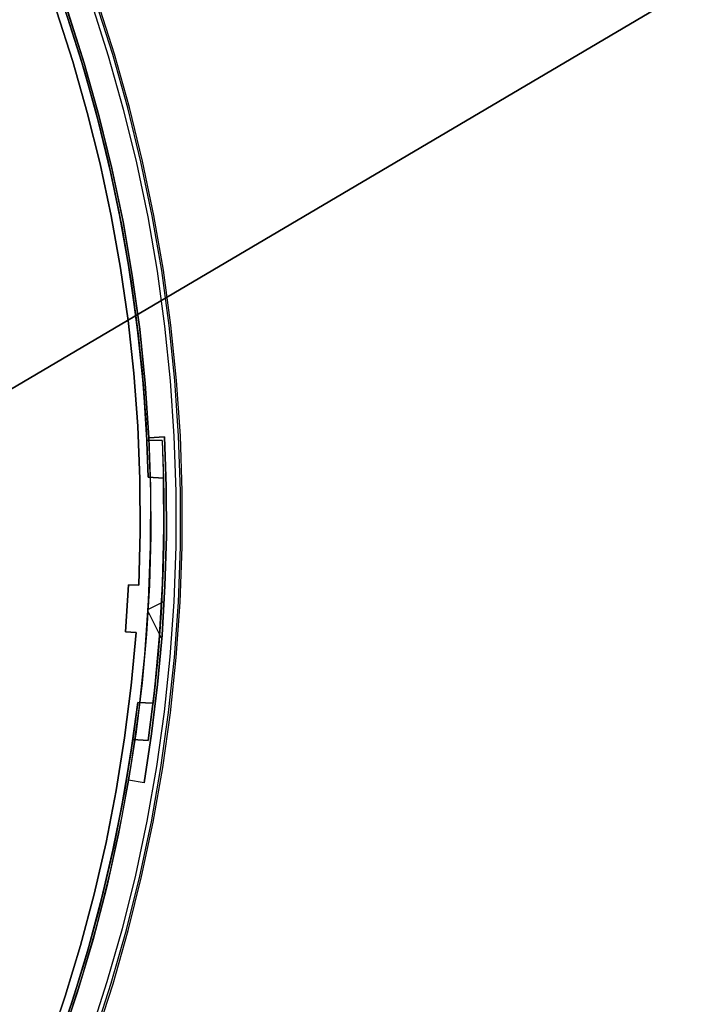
# Model space of a CAD drawing. Header units: millimetres. Extents: x 10871 to 12032, y -2698 to -1680.
# Tile 179 of 183: x 11589 to 11653, y -2094 to -2000. Entities that reach past the tile are written whole.
import ezdxf

# ---------------------------------------------------------------- set-up
doc = ezdxf.new("R2010")
doc.units = ezdxf.units.MM
for name, color, linetype in [('1', 7, 'Continuous'), ('color', 7, 'Continuous'), ('luz', 7, 'Continuous')]:
    doc.layers.add(name, color=color, linetype=linetype)

msp = doc.modelspace()

# ---------------------------------------------------------------- linework, layer by layer
at = {"layer": '1', "color": 7, "true_color": 0xffffff}
for p, q in [((12021.945, -1779.154, 62.141), (11536.405, -2065.653, 62.141)), ((11797.497, -1911.592, 57.796), (11573.039, -2044.037, 59.362)), ((11573.039, -2044.037, 59.362), (11797.497, -1911.592, 57.796)), ((11797.638, -1911.509, 63.7), (11573.321, -2043.87, 65.367)), ((11573.321, -2043.87, 65.367), (11797.638, -1911.509, 63.7))]:
    msp.add_line(p, q, dxfattribs=at)
at = {"layer": 'color', "color": 254, "true_color": 0xcad1ee}
for p, q in [((11597.75, -2003.314, -19.606), (11596.144, -1998.288, -19.606)), ((11597.909, -2003.266, -20.157), (11596.301, -1998.235, -20.157)), ((11597.909, -2003.266, -44.496), (11596.301, -1998.235, -44.496)), ((11597.909, -2003.266, -32.327), (11596.301, -1998.235, -32.327)), ((11593.944, -2003.973, -19.966), (11592.393, -1999.166, -19.966)), ((11593.944, -2003.973, -39.296), (11592.393, -1999.166, -39.296)), ((11592.393, -1999.166, -29.631), (11593.944, -2003.973, -29.631)), ((11595.036, -2004.13, -44.496), (11593.46, -1999.197, -44.496)), ((11593.464, -1999.208, -39.296), (11595.04, -2004.144, -39.296)), ((11593.464, -1999.208, -41.896), (11595.04, -2004.144, -41.896)), ((11595.726, -1998.43, -19.237), (11597.327, -2003.441, -19.237)), ((11595.33, -2008.83, -19.966), (11593.944, -2003.973, -19.966)), ((11595.33, -2008.83, -39.296), (11593.944, -2003.973, -39.296)), ((11593.944, -2003.973, -29.631), (11595.33, -2008.83, -29.631)), ((11597.327, -2003.441, -19.237), (11598.754, -2008.505, -19.237)), ((11599.181, -2008.392, -19.606), (11597.75, -2003.314, -19.606)), ((11599.341, -2008.35, -20.157), (11597.909, -2003.266, -20.157)), ((11599.341, -2008.35, -44.496), (11597.909, -2003.266, -44.496)), ((11599.341, -2008.35, -32.327), (11597.909, -2003.266, -32.327)), ((11596.44, -2009.114, -44.496), (11595.036, -2004.13, -44.496)), ((11595.04, -2004.144, -39.296), (11596.445, -2009.131, -39.296)), ((11595.04, -2004.144, -41.896), (11596.445, -2009.131, -41.896)), ((11598.754, -2008.505, -19.237), (11600.005, -2013.614, -19.237)), ((11600.436, -2013.517, -19.606), (11599.181, -2008.392, -19.606)), ((11600.598, -2013.48, -20.157), (11599.341, -2008.35, -20.157)), ((11600.598, -2013.48, -44.496), (11599.341, -2008.35, -44.496)), ((11600.598, -2013.48, -32.327), (11599.341, -2008.35, -32.327)), ((11596.552, -2013.731, -19.966), (11595.33, -2008.83, -19.966)), ((11596.552, -2013.731, -39.296), (11595.33, -2008.83, -39.296)), ((11595.33, -2008.83, -29.631), (11596.552, -2013.731, -29.631)), ((11597.672, -2014.143, -44.496), (11596.44, -2009.114, -44.496)), ((11596.445, -2009.131, -39.296), (11597.677, -2014.164, -39.296)), ((11596.445, -2009.131, -41.896), (11597.677, -2014.164, -41.896)), ((11597.606, -2018.67, -19.966), (11596.552, -2013.731, -19.966)), ((11597.606, -2018.67, -39.296), (11596.552, -2013.731, -39.296)), ((11596.552, -2013.731, -29.631), (11597.606, -2018.67, -29.631)), ((11598.73, -2019.212, -44.496), (11597.672, -2014.143, -44.496)), ((11597.677, -2014.164, -39.296), (11598.734, -2019.236, -39.296)), ((11597.677, -2014.164, -41.896), (11598.734, -2019.236, -41.896)), ((11600.005, -2013.614, -19.237), (11601.079, -2018.764, -19.237)), ((11601.514, -2018.682, -19.606), (11600.436, -2013.517, -19.606)), ((11601.676, -2018.651, -20.157), (11600.598, -2013.48, -20.157)), ((11601.676, -2018.651, -44.496), (11600.598, -2013.48, -44.496)), ((11601.676, -2018.651, -32.327), (11600.598, -2013.48, -32.327)), ((11598.493, -2023.643, -19.966), (11597.606, -2018.67, -19.966)), ((11598.493, -2023.643, -39.296), (11597.606, -2018.67, -39.296)), ((11597.606, -2018.67, -29.631), (11598.493, -2023.643, -29.631)), ((11601.079, -2018.764, -19.237), (11601.975, -2023.948, -19.237)), ((11602.412, -2023.881, -19.606), (11601.514, -2018.682, -19.606)), ((11602.576, -2023.855, -20.157), (11601.676, -2018.651, -20.157)), ((11602.576, -2023.855, -44.496), (11601.676, -2018.651, -44.496)), ((11602.576, -2023.855, -32.327), (11601.676, -2018.651, -32.327)), ((11599.611, -2024.315, -44.496), (11598.73, -2019.212, -44.496)), ((11598.734, -2019.236, -39.296), (11599.616, -2024.342, -39.296)), ((11598.734, -2019.236, -41.896), (11599.616, -2024.342, -41.896)), ((11599.21, -2028.642, -19.966), (11598.493, -2023.643, -19.966)), ((11599.21, -2028.642, -39.296), (11598.493, -2023.643, -39.296)), ((11598.493, -2023.643, -29.631), (11599.21, -2028.642, -29.631)), ((11600.317, -2029.445, -44.496), (11599.611, -2024.315, -44.496)), ((11599.616, -2024.342, -39.296), (11600.32, -2029.475, -39.296)), ((11599.616, -2024.342, -41.896), (11600.32, -2029.475, -41.896)), ((11601.975, -2023.948, -19.237), (11602.692, -2029.16, -19.237)), ((11603.131, -2029.107, -19.606), (11602.412, -2023.881, -19.606)), ((11603.295, -2029.088, -20.157), (11602.576, -2023.855, -20.157)), ((11603.295, -2029.088, -44.496), (11602.576, -2023.855, -44.496)), ((11603.295, -2029.088, -32.327), (11602.576, -2023.855, -32.327)), ((11599.758, -2033.663, -19.966), (11599.21, -2028.642, -19.966)), ((11599.758, -2033.663, -39.296), (11599.21, -2028.642, -39.296)), ((11599.21, -2028.642, -29.631), (11599.758, -2033.663, -29.631)), ((11602.692, -2029.16, -19.237), (11603.228, -2034.393, -19.237)), ((11603.668, -2034.356, -19.606), (11603.131, -2029.107, -19.606)), ((11603.834, -2034.342, -20.157), (11603.295, -2029.088, -20.157)), ((11603.834, -2034.342, -44.496), (11603.295, -2029.088, -44.496)), ((11603.834, -2034.342, -32.327), (11603.295, -2029.088, -32.327)), ((11600.844, -2034.596, -44.496), (11600.317, -2029.445, -44.496)), ((11600.32, -2029.475, -39.296), (11600.847, -2034.629, -39.296)), ((11600.32, -2029.475, -41.896), (11600.847, -2034.629, -41.896)), ((11600.135, -2038.7, -19.966), (11599.758, -2033.663, -19.966)), ((11600.135, -2038.7, -39.296), (11599.758, -2033.663, -39.296)), ((11599.758, -2033.663, -29.631), (11600.135, -2038.7, -29.631)), ((11601.194, -2039.762, -44.496), (11600.844, -2034.596, -44.496)), ((11600.847, -2034.629, -39.296), (11601.196, -2039.798, -39.296)), ((11600.847, -2034.629, -41.896), (11601.196, -2039.798, -41.896)), ((11603.228, -2034.393, -19.237), (11603.583, -2039.642, -19.237)), ((11604.025, -2039.62, -19.606), (11603.668, -2034.356, -19.606)), ((11604.19, -2039.612, -20.157), (11603.834, -2034.342, -20.157)), ((11604.19, -2039.612, -44.496), (11603.834, -2034.342, -44.496)), ((11604.19, -2039.612, -32.327), (11603.834, -2034.342, -32.327)), ((11600.341, -2043.747, -19.966), (11600.135, -2038.7, -19.966)), ((11600.341, -2043.747, -39.296), (11600.135, -2038.7, -39.296)), ((11600.135, -2038.7, -29.631), (11600.341, -2043.747, -29.631)), ((11603.583, -2039.642, -19.237), (11603.757, -2044.9, -19.237)), ((11604.199, -2044.893, -19.606), (11604.025, -2039.62, -19.606)), ((11604.365, -2044.891, -20.157), (11604.19, -2039.612, -20.157)), ((11604.365, -2044.891, -44.496), (11604.19, -2039.612, -44.496)), ((11604.365, -2044.891, -32.327), (11604.19, -2039.612, -32.327)), ((11601.365, -2044.938, -44.496), (11601.194, -2039.762, -44.496)), ((11601.196, -2039.798, -39.296), (11602.677, -2039.724, -39.296)), ((11601.196, -2039.798, -42.796), (11602.677, -2039.724, -42.796)), ((11602.677, -2039.724, -41.046), (11601.196, -2039.798, -41.046)), ((11601.196, -2039.798, -42.796), (11601.357, -2044.47, -42.796)), ((11601.196, -2039.798, -39.296), (11601.196, -2039.798, -42.796)), ((11601.936, -2039.761, -42.796), (11601.936, -2039.761, -39.296)), ((11602.677, -2039.724, -39.296), (11602.84, -2044.442, -39.296)), ((11602.677, -2039.724, -42.796), (11602.677, -2039.724, -39.296)), ((11602.84, -2044.442, -42.796), (11602.677, -2039.724, -42.796)), ((11602.677, -2039.724, -41.046), (11602.84, -2044.442, -41.046)), ((11600.376, -2048.798, -19.966), (11600.341, -2043.747, -19.966)), ((11600.376, -2048.798, -39.296), (11600.341, -2043.747, -39.296)), ((11600.341, -2043.747, -29.631), (11600.376, -2048.798, -29.631)), ((11601.357, -2044.47, -42.796), (11601.372, -2049.145, -42.796)), ((11601.357, -2050.116, -44.496), (11601.365, -2044.938, -44.496)), ((11602.84, -2044.442, -39.296), (11602.855, -2049.163, -39.296)), ((11602.855, -2049.163, -42.796), (11602.84, -2044.442, -42.796)), ((11602.84, -2044.442, -41.046), (11602.855, -2049.163, -41.046)), ((11603.757, -2044.9, -19.237), (11603.749, -2050.161, -19.237)), ((11604.191, -2050.169, -19.606), (11604.199, -2044.893, -19.606)), ((11604.357, -2050.172, -20.157), (11604.365, -2044.891, -20.157)), ((11604.357, -2050.172, -44.496), (11604.365, -2044.891, -44.496)), ((11604.357, -2050.172, -32.327), (11604.365, -2044.891, -32.327)), ((11600.24, -2053.847, -19.966), (11600.376, -2048.798, -19.966)), ((11600.24, -2053.847, -39.296), (11600.376, -2048.798, -39.296)), ((11600.376, -2048.798, -29.631), (11600.24, -2053.847, -29.631)), ((11601.372, -2049.145, -42.796), (11601.242, -2053.818, -42.796)), ((11602.855, -2049.163, -39.296), (11602.724, -2053.883, -39.296)), ((11602.724, -2053.883, -42.796), (11602.855, -2049.163, -42.796)), ((11602.855, -2049.163, -41.046), (11602.724, -2053.883, -41.046)), ((11601.171, -2055.291, -44.496), (11601.357, -2050.116, -44.496)), ((11603.749, -2050.161, -19.237), (11603.56, -2055.418, -19.237)), ((11604.001, -2055.442, -19.606), (11604.191, -2050.169, -19.606)), ((11604.167, -2055.451, -20.157), (11604.357, -2050.172, -20.157)), ((11604.167, -2055.451, -44.496), (11604.357, -2050.172, -44.496)), ((11604.167, -2055.451, -32.327), (11604.357, -2050.172, -32.327)), ((11598.976, -2058.28, -19.539), (11599.242, -2053.788, -19.539)), ((11598.976, -2058.28, -39.296), (11599.242, -2053.788, -39.296)), ((11599.242, -2053.788, -29.418), (11598.976, -2058.28, -29.418)), ((11599.242, -2053.788, -19.539), (11600.24, -2053.847, -19.966)), ((11599.242, -2053.788, -39.296), (11599.242, -2053.788, -19.539)), ((11599.242, -2053.788, -39.296), (11600.24, -2053.847, -39.296)), ((11600.24, -2053.847, -29.418), (11599.242, -2053.788, -29.418)), ((11599.741, -2053.817, -39.296), (11599.741, -2053.817, -19.753)), ((11600.24, -2053.847, -19.966), (11600.24, -2053.847, -39.296)), ((11601.242, -2053.818, -42.796), (11600.966, -2058.485, -42.796)), ((11602.724, -2053.883, -39.296), (11602.445, -2058.595, -39.296)), ((11602.445, -2058.595, -42.796), (11602.724, -2053.883, -42.796)), ((11602.724, -2053.883, -41.046), (11602.445, -2058.595, -41.046)), ((11600.806, -2060.456, -44.496), (11601.171, -2055.291, -44.496)), ((11602.651, -2055.378, -42.796), (11601.123, -2056.144, -42.796)), ((11603.56, -2055.418, -19.237), (11603.189, -2060.666, -19.237)), ((11603.629, -2060.705, -19.606), (11604.001, -2055.442, -19.606)), ((11603.794, -2060.719, -20.157), (11604.167, -2055.451, -20.157)), ((11603.794, -2060.719, -44.496), (11604.167, -2055.451, -44.496)), ((11603.794, -2060.719, -32.327), (11604.167, -2055.451, -32.327)), ((11599.126, -2056.035, -19.539), (11599.126, -2056.035, -39.296)), ((11602.419, -2058.947, -42.796), (11601.111, -2056.339, -42.796)), ((11602.603, -2056.24, -39.296), (11602.603, -2056.24, -42.796)), ((11599.975, -2058.339, -19.966), (11598.976, -2058.28, -19.539)), ((11598.976, -2058.28, -19.539), (11598.976, -2058.28, -39.296)), ((11599.975, -2058.339, -39.296), (11598.976, -2058.28, -39.296)), ((11598.976, -2058.28, -29.418), (11599.975, -2058.339, -29.418)), ((11599.475, -2058.309, -39.296), (11599.475, -2058.309, -19.753)), ((11599.515, -2063.369, -19.966), (11599.975, -2058.339, -19.966)), ((11599.515, -2063.369, -39.296), (11599.975, -2058.339, -39.296)), ((11599.975, -2058.339, -29.631), (11599.515, -2063.369, -29.631)), ((11599.975, -2058.339, -39.296), (11599.975, -2058.339, -19.966)), ((11600.966, -2058.485, -42.796), (11600.545, -2063.141, -42.796)), ((11602.445, -2058.595, -39.296), (11602.02, -2063.297, -39.296)), ((11602.02, -2063.297, -42.796), (11602.445, -2058.595, -42.796)), ((11602.445, -2058.595, -41.046), (11602.02, -2063.297, -41.046)), ((11600.263, -2065.606, -44.496), (11600.806, -2060.456, -44.496)), ((11603.189, -2060.666, -19.237), (11602.637, -2065.898, -19.237)), ((11603.076, -2065.952, -19.606), (11603.629, -2060.705, -19.606)), ((11603.241, -2065.972, -20.157), (11603.794, -2060.719, -20.157)), ((11603.241, -2065.972, -44.496), (11603.794, -2060.719, -44.496)), ((11603.241, -2065.972, -32.327), (11603.794, -2060.719, -32.327)), ((11598.886, -2068.38, -19.966), (11599.515, -2063.369, -19.966)), ((11598.886, -2068.38, -39.296), (11599.515, -2063.369, -39.296)), ((11599.515, -2063.369, -29.631), (11598.886, -2068.38, -29.631)), ((11600.545, -2063.141, -42.796), (11599.979, -2067.781, -42.796)), ((11602.02, -2063.297, -39.296), (11601.449, -2067.984, -39.296)), ((11601.449, -2067.984, -42.796), (11602.02, -2063.297, -42.796)), ((11602.02, -2063.297, -41.046), (11601.449, -2067.984, -41.046)), ((11599.543, -2070.734, -44.496), (11600.263, -2065.606, -44.496)), ((11602.637, -2065.898, -19.237), (11601.905, -2071.107, -19.237)), ((11602.342, -2071.176, -19.606), (11603.076, -2065.952, -19.606)), ((11602.506, -2071.202, -20.157), (11603.241, -2065.972, -20.157)), ((11602.506, -2071.202, -44.496), (11603.241, -2065.972, -44.496)), ((11602.506, -2071.202, -32.327), (11603.241, -2065.972, -32.327)), ((11599.979, -2067.781, -42.796), (11599.269, -2072.402, -42.796)), ((11598.087, -2073.367, -19.966), (11598.886, -2068.38, -19.966)), ((11598.087, -2073.367, -39.296), (11598.886, -2068.38, -39.296)), ((11598.886, -2068.38, -29.631), (11598.087, -2073.367, -29.631)), ((11601.449, -2067.984, -39.296), (11600.731, -2072.65, -39.296)), ((11600.731, -2072.65, -42.796), (11601.449, -2067.984, -42.796)), ((11601.449, -2067.984, -41.046), (11600.731, -2072.65, -41.046)), ((11598.646, -2075.834, -44.496), (11599.543, -2070.734, -44.496)), ((11601.905, -2071.107, -19.237), (11600.994, -2076.289, -19.237)), ((11601.428, -2076.373, -19.606), (11602.342, -2071.176, -19.606)), ((11601.591, -2076.404, -20.157), (11602.506, -2071.202, -20.157)), ((11601.591, -2076.404, -44.496), (11602.506, -2071.202, -44.496)), ((11601.591, -2076.404, -32.327), (11602.506, -2071.202, -32.327)), ((11599.269, -2072.402, -39.296), (11598.314, -2077.494, -39.296)), ((11599.269, -2072.402, -41.896), (11598.314, -2077.494, -41.896)), ((11599.269, -2072.402, -42.796), (11599.269, -2072.402, -39.296)), ((11600.731, -2072.65, -42.796), (11599.269, -2072.402, -42.796)), ((11600.731, -2072.65, -39.296), (11599.269, -2072.402, -39.296)), ((11600.731, -2072.65, -41.046), (11599.269, -2072.402, -41.046)), ((11597.119, -2078.325, -19.966), (11598.087, -2073.367, -19.966)), ((11597.119, -2078.325, -39.296), (11598.087, -2073.367, -39.296)), ((11598.087, -2073.367, -29.631), (11597.119, -2078.325, -29.631)), ((11600, -2072.526, -42.796), (11600, -2072.526, -39.296)), ((11600.731, -2072.65, -39.296), (11600.731, -2072.65, -42.796)), ((11597.573, -2080.899, -44.496), (11598.646, -2075.834, -44.496)), ((11600.994, -2076.289, -19.237), (11599.905, -2081.435, -19.237)), ((11600.336, -2081.534, -19.606), (11601.428, -2076.373, -19.606)), ((11600.497, -2081.571, -20.157), (11601.591, -2076.404, -20.157)), ((11600.497, -2081.571, -44.496), (11601.591, -2076.404, -44.496)), ((11600.497, -2081.571, -32.327), (11601.591, -2076.404, -32.327)), ((11598.314, -2077.494, -39.296), (11597.184, -2082.55, -39.296)), ((11598.314, -2077.494, -41.896), (11597.184, -2082.55, -41.896)), ((11595.984, -2083.246, -19.966), (11597.119, -2078.325, -19.966)), ((11595.984, -2083.246, -39.296), (11597.119, -2078.325, -39.296)), ((11597.119, -2078.325, -29.631), (11595.984, -2083.246, -29.631)), ((11596.327, -2085.925, -44.496), (11597.573, -2080.899, -44.496)), ((11599.905, -2081.435, -19.237), (11598.638, -2086.541, -19.237)), ((11599.065, -2086.655, -19.606), (11600.336, -2081.534, -19.606)), ((11599.225, -2086.698, -20.157), (11600.497, -2081.571, -20.157)), ((11599.225, -2086.698, -44.496), (11600.497, -2081.571, -44.496)), ((11599.225, -2086.698, -32.327), (11600.497, -2081.571, -32.327)), ((11597.184, -2082.55, -39.296), (11595.88, -2087.565, -39.296)), ((11597.184, -2082.55, -41.896), (11595.88, -2087.565, -41.896)), ((11594.683, -2088.126, -19.966), (11595.984, -2083.246, -19.966)), ((11594.683, -2088.126, -39.296), (11595.984, -2083.246, -39.296)), ((11595.984, -2083.246, -29.631), (11594.683, -2088.126, -29.631)), ((11594.907, -2090.905, -44.496), (11596.327, -2085.925, -44.496)), ((11598.638, -2086.541, -19.237), (11597.196, -2091.601, -19.237)), ((11597.619, -2091.729, -19.606), (11599.065, -2086.655, -19.606)), ((11597.778, -2091.777, -20.157), (11599.225, -2086.698, -20.157)), ((11597.778, -2091.777, -44.496), (11599.225, -2086.698, -44.496)), ((11597.778, -2091.777, -32.327), (11599.225, -2086.698, -32.327)), ((11593.217, -2092.96, -19.966), (11594.683, -2088.126, -19.966)), ((11593.217, -2092.96, -39.296), (11594.683, -2088.126, -39.296)), ((11594.683, -2088.126, -29.631), (11593.217, -2092.96, -29.631)), ((11595.88, -2087.565, -39.296), (11594.403, -2092.531, -39.296)), ((11595.88, -2087.565, -41.896), (11594.403, -2092.531, -41.896)), ((11593.317, -2095.833, -44.496), (11594.907, -2090.905, -44.496)), ((11597.196, -2091.601, -19.237), (11595.58, -2096.607, -19.237)), ((11595.999, -2096.75, -19.606), (11597.619, -2091.729, -19.606)), ((11596.155, -2096.804, -20.157), (11597.778, -2091.777, -20.157)), ((11596.155, -2096.804, -44.496), (11597.778, -2091.777, -44.496)), ((11596.155, -2096.804, -32.327), (11597.778, -2091.777, -32.327)), ((11591.588, -2097.741, -19.966), (11593.217, -2092.96, -19.966)), ((11591.588, -2097.741, -39.296), (11593.217, -2092.96, -39.296)), ((11593.217, -2092.96, -29.631), (11591.588, -2097.741, -29.631)), ((11594.403, -2092.531, -39.296), (11592.756, -2097.443, -39.296)), ((11594.403, -2092.531, -41.896), (11592.756, -2097.443, -41.896))]:
    msp.add_line(p, q, dxfattribs=at)
at = {"layer": 'luz', "color": 254, "true_color": 0xcad1ee}
for p, q in [((11591.93, -1995.47, -42.746), (11593.603, -2000.256, -42.746)), ((11591.93, -1995.47, -41.996), (11593.603, -2000.256, -41.996)), ((11593.119, -1998.815, -39.746), (11594.678, -2003.64, -39.746)), ((11594.678, -2003.64, -40.496), (11593.119, -1998.815, -40.496)), ((11594.994, -2004.688, -41.246), (11593.45, -1999.794, -41.246)), ((11593.45, -1999.794, -41.246), (11594.994, -2004.688, -41.246)), ((11593.603, -2000.256, -42.746), (11595.114, -2005.096, -42.746)), ((11593.603, -2000.256, -41.996), (11595.114, -2005.096, -41.996)), ((11594.678, -2003.64, -39.746), (11596.074, -2008.515, -39.746)), ((11596.074, -2008.515, -40.496), (11594.678, -2003.64, -40.496)), ((11596.369, -2009.632, -41.246), (11594.994, -2004.688, -41.246)), ((11594.994, -2004.688, -41.246), (11596.369, -2009.632, -41.246)), ((11595.114, -2005.096, -42.746), (11596.46, -2009.985, -42.746)), ((11595.114, -2005.096, -41.996), (11596.46, -2009.985, -41.996)), ((11596.074, -2008.515, -39.746), (11597.304, -2013.434, -39.746)), ((11597.304, -2013.434, -40.496), (11596.074, -2008.515, -40.496)), ((11597.574, -2014.619, -41.246), (11596.369, -2009.632, -41.246)), ((11596.369, -2009.632, -41.246), (11597.574, -2014.619, -41.246)), ((11596.46, -2009.985, -42.746), (11597.64, -2014.916, -42.746)), ((11596.46, -2009.985, -41.996), (11597.64, -2014.916, -41.996)), ((11597.304, -2013.434, -39.746), (11598.367, -2018.392, -39.746)), ((11598.367, -2018.392, -40.496), (11597.304, -2013.434, -40.496)), ((11598.608, -2019.646, -41.246), (11597.574, -2014.619, -41.246)), ((11597.574, -2014.619, -41.246), (11598.608, -2019.646, -41.246)), ((11597.64, -2014.916, -42.746), (11598.653, -2019.885, -42.746)), ((11597.64, -2014.916, -41.996), (11598.653, -2019.885, -41.996)), ((11598.367, -2018.392, -39.746), (11599.261, -2023.383, -39.746)), ((11599.261, -2023.383, -40.496), (11598.367, -2018.392, -40.496)), ((11599.469, -2024.704, -41.246), (11598.608, -2019.646, -41.246)), ((11598.608, -2019.646, -41.246), (11599.469, -2024.704, -41.246)), ((11598.653, -2019.885, -42.746), (11599.496, -2024.885, -42.746)), ((11598.653, -2019.885, -41.996), (11599.496, -2024.885, -41.996)), ((11599.261, -2023.383, -39.746), (11599.986, -2028.401, -39.746)), ((11599.986, -2028.401, -40.496), (11599.261, -2023.383, -40.496)), ((11600.156, -2029.789, -41.246), (11599.469, -2024.704, -41.246)), ((11599.469, -2024.704, -41.246), (11600.156, -2029.789, -41.246)), ((11599.496, -2024.885, -42.746), (11600.17, -2029.91, -42.746)), ((11599.496, -2024.885, -41.996), (11600.17, -2029.91, -41.996)), ((11599.986, -2028.401, -39.746), (11600.541, -2033.441, -39.746)), ((11600.541, -2033.441, -40.496), (11599.986, -2028.401, -40.496)), ((11600.669, -2034.895, -41.246), (11600.156, -2029.789, -41.246)), ((11600.156, -2029.789, -41.246), (11600.669, -2034.895, -41.246)), ((11600.17, -2029.91, -42.746), (11600.674, -2034.956, -42.746)), ((11600.17, -2029.91, -41.996), (11600.674, -2034.956, -41.996)), ((11600.541, -2033.441, -39.746), (11600.924, -2038.497, -39.746)), ((11600.924, -2038.497, -40.496), (11600.541, -2033.441, -40.496)), ((11601.006, -2040.015, -41.246), (11600.669, -2034.895, -41.246)), ((11600.669, -2034.895, -41.246), (11601.006, -2040.015, -41.246)), ((11600.674, -2034.956, -42.746), (11601.006, -2040.015, -42.746)), ((11600.674, -2034.956, -41.996), (11601.006, -2040.015, -41.996)), ((11600.924, -2038.497, -39.746), (11601.137, -2043.563, -39.746)), ((11601.137, -2043.563, -40.496), (11600.924, -2038.497, -40.496)), ((11601.137, -2043.563, -41.246), (11601.006, -2040.015, -41.246)), ((11601.006, -2040.015, -41.246), (11602.46, -2040.066, -41.246)), ((11601.006, -2040.015, -42.746), (11602.46, -2040.066, -42.746)), ((11601.006, -2040.015, -42.746), (11601.006, -2040.015, -41.246)), ((11602.46, -2040.066, -41.996), (11601.006, -2040.015, -41.996)), ((11601.733, -2040.041, -42.746), (11601.733, -2040.041, -41.246)), ((11602.46, -2040.066, -42.746), (11602.617, -2045.069, -42.746)), ((11602.46, -2040.066, -42.746), (11602.46, -2040.066, -41.246)), ((11602.46, -2040.066, -41.246), (11602.589, -2043.649, -41.246)), ((11602.46, -2040.066, -41.996), (11602.617, -2045.069, -41.996)), ((11602.589, -2043.649, -41.246), (11601.137, -2043.563, -41.246)), ((11601.137, -2043.563, -41.246), (11601.137, -2043.563, -39.746)), ((11601.137, -2043.563, -39.746), (11602.589, -2043.649, -39.746)), ((11602.589, -2043.649, -40.496), (11601.137, -2043.563, -40.496)), ((11601.863, -2043.606, -41.246), (11601.863, -2043.606, -39.746)), ((11602.589, -2043.649, -41.246), (11602.589, -2043.649, -39.746)), ((11602.589, -2043.649, -39.746), (11602.628, -2048.654, -39.746)), ((11602.632, -2047.937, -41.246), (11602.589, -2043.649, -41.246)), ((11602.628, -2048.654, -40.496), (11602.589, -2043.649, -40.496)), ((11602.589, -2043.649, -41.246), (11602.632, -2047.937, -41.246)), ((11602.617, -2045.069, -42.746), (11602.608, -2050.075, -42.746)), ((11602.617, -2045.069, -41.996), (11602.608, -2050.075, -41.996)), ((11602.554, -2052.225, -41.246), (11602.632, -2047.937, -41.246)), ((11602.632, -2047.937, -41.246), (11602.554, -2052.225, -41.246)), ((11602.628, -2048.654, -39.746), (11602.5, -2053.658, -39.746)), ((11602.5, -2053.658, -40.496), (11602.628, -2048.654, -40.496)), ((11602.608, -2050.075, -42.746), (11602.434, -2055.077, -42.746)), ((11602.608, -2050.075, -41.996), (11602.434, -2055.077, -41.996)), ((11602.353, -2056.509, -41.246), (11602.554, -2052.225, -41.246)), ((11602.554, -2052.225, -41.246), (11602.353, -2056.509, -41.246)), ((11602.542, -2052.577, -41.246), (11602.542, -2052.577, -42.746)), ((11602.5, -2053.658, -39.746), (11602.207, -2058.655, -39.746)), ((11602.207, -2058.655, -40.496), (11602.5, -2053.658, -40.496)), ((11602.434, -2055.077, -42.746), (11602.094, -2060.071, -42.746)), ((11602.434, -2055.077, -41.996), (11602.094, -2060.071, -41.996)), ((11602.032, -2060.785, -41.246), (11602.353, -2056.509, -41.246)), ((11602.353, -2056.509, -41.246), (11602.032, -2060.785, -41.246)), ((11602.374, -2056.157, -41.246), (11602.374, -2056.157, -39.746)), ((11602.207, -2058.655, -39.746), (11601.749, -2063.639, -39.746)), ((11601.749, -2063.639, -40.496), (11602.207, -2058.655, -40.496)), ((11602.094, -2060.071, -42.746), (11601.589, -2065.051, -42.746)), ((11602.094, -2060.071, -41.996), (11601.589, -2065.051, -41.996)), ((11601.589, -2065.051, -41.246), (11602.032, -2060.785, -41.246)), ((11602.032, -2060.785, -41.246), (11601.589, -2065.051, -41.246)), ((11601.749, -2063.639, -39.746), (11601.126, -2068.606, -39.746)), ((11601.126, -2068.606, -40.496), (11601.749, -2063.639, -40.496)), ((11599.451, -2070.024, -42.746), (11600.135, -2065, -42.746)), ((11600.135, -2065, -41.996), (11599.451, -2070.024, -41.996)), ((11600.135, -2065, -41.246), (11599.674, -2068.521, -41.246)), ((11600.135, -2065, -42.746), (11600.135, -2065, -41.246)), ((11601.589, -2065.051, -41.246), (11600.135, -2065, -41.246)), ((11601.589, -2065.051, -42.746), (11600.135, -2065, -42.746)), ((11600.135, -2065, -41.996), (11601.589, -2065.051, -41.996)), ((11600.862, -2065.026, -42.746), (11600.862, -2065.026, -41.246)), ((11601.126, -2068.606, -41.246), (11601.589, -2065.051, -41.246)), ((11601.589, -2065.051, -42.746), (11601.589, -2065.051, -41.246)), ((11598.848, -2073.652, -41.246), (11599.674, -2068.521, -41.246)), ((11599.674, -2068.521, -41.246), (11598.848, -2073.652, -41.246)), ((11599.674, -2068.521, -39.746), (11598.871, -2073.527, -39.746)), ((11598.871, -2073.527, -40.496), (11599.674, -2068.521, -40.496)), ((11599.674, -2068.521, -41.246), (11599.674, -2068.521, -39.746)), ((11599.674, -2068.521, -41.246), (11601.126, -2068.606, -41.246)), ((11601.126, -2068.606, -39.746), (11599.674, -2068.521, -39.746)), ((11599.674, -2068.521, -40.496), (11601.126, -2068.606, -40.496)), ((11600.4, -2068.563, -41.246), (11600.4, -2068.563, -39.746)), ((11601.126, -2068.606, -41.246), (11601.126, -2068.606, -39.746)), ((11598.597, -2075.023, -42.746), (11599.451, -2070.024, -42.746)), ((11599.451, -2070.024, -41.996), (11598.597, -2075.023, -41.996)), ((11597.846, -2078.751, -41.246), (11598.848, -2073.652, -41.246)), ((11598.848, -2073.652, -41.246), (11597.846, -2078.751, -41.246)), ((11598.871, -2073.527, -39.746), (11597.899, -2078.504, -39.746)), ((11597.899, -2078.504, -40.496), (11598.871, -2073.527, -40.496)), ((11597.575, -2079.989, -42.746), (11598.597, -2075.023, -42.746)), ((11598.597, -2075.023, -41.996), (11597.575, -2079.989, -41.996)), ((11596.667, -2083.813, -41.246), (11597.846, -2078.751, -41.246)), ((11597.846, -2078.751, -41.246), (11596.667, -2083.813, -41.246)), ((11597.899, -2078.504, -39.746), (11596.759, -2083.445, -39.746)), ((11596.759, -2083.445, -40.496), (11597.899, -2078.504, -40.496)), ((11596.385, -2084.918, -42.746), (11597.575, -2079.989, -42.746)), ((11597.575, -2079.989, -41.996), (11596.385, -2084.918, -41.996)), ((11596.759, -2083.445, -39.746), (11595.452, -2088.344, -39.746)), ((11595.452, -2088.344, -40.496), (11596.759, -2083.445, -40.496)), ((11595.313, -2088.831, -41.246), (11596.667, -2083.813, -41.246)), ((11596.667, -2083.813, -41.246), (11595.313, -2088.831, -41.246)), ((11595.029, -2089.804, -42.746), (11596.385, -2084.918, -42.746)), ((11596.385, -2084.918, -41.996), (11595.029, -2089.804, -41.996)), ((11595.452, -2088.344, -39.746), (11593.981, -2093.196, -39.746)), ((11593.981, -2093.196, -40.496), (11595.452, -2088.344, -40.496)), ((11593.786, -2093.799, -41.246), (11595.313, -2088.831, -41.246)), ((11595.313, -2088.831, -41.246), (11593.786, -2093.799, -41.246)), ((11593.508, -2094.641, -42.746), (11595.029, -2089.804, -42.746)), ((11595.029, -2089.804, -41.996), (11593.508, -2094.641, -41.996)), ((11593.981, -2093.196, -39.746), (11592.346, -2097.996, -39.746)), ((11592.346, -2097.996, -40.496), (11593.981, -2093.196, -40.496))]:
    msp.add_line(p, q, dxfattribs=at)

doc.saveas('drawing.dxf')
